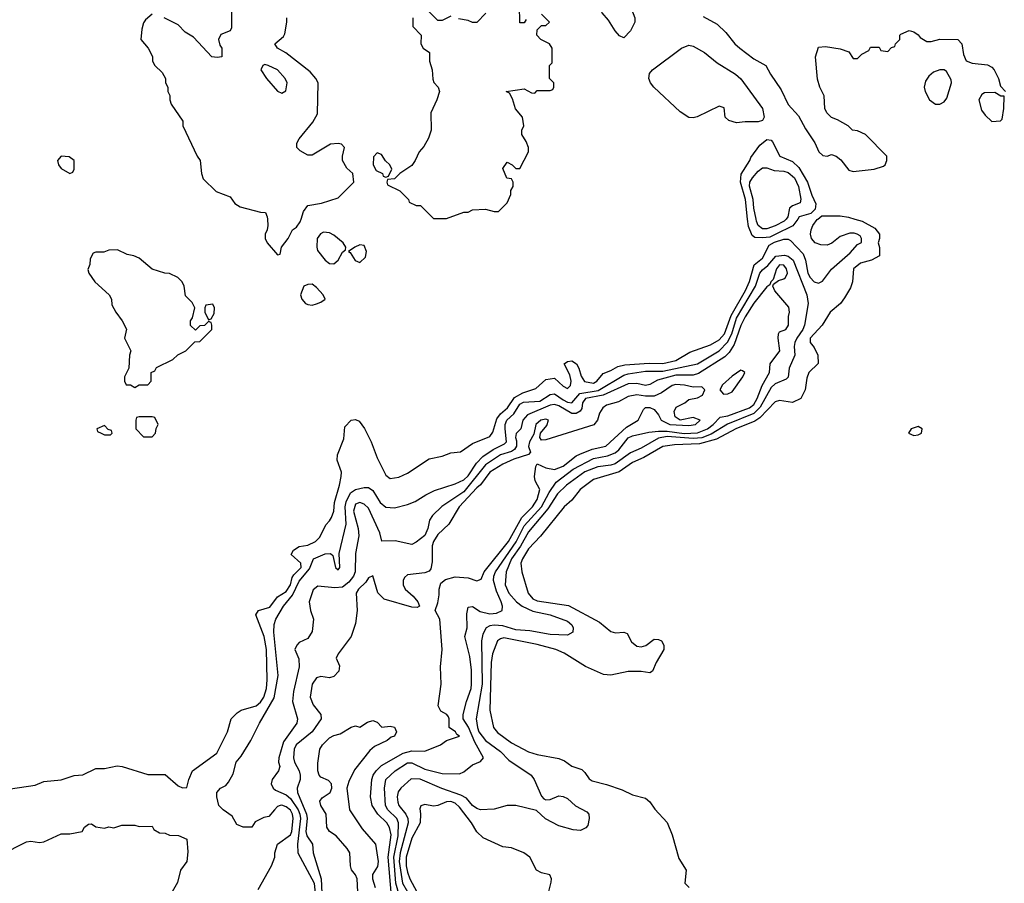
# Model space of a CAD drawing. Header units: inches. Extents: x 1793402 to 1900366, y 320852 to 470679.
# Tile 37 of 256: x 1843738 to 1848288, y 366930 to 370921. Entities that reach past the tile are written whole.
import ezdxf

# ---------------------------------------------------------------- set-up
doc = ezdxf.new("R2010")
doc.units = ezdxf.units.IN
doc.header["$MEASUREMENT"] = 0
doc.layers.add('B8346', color=7, linetype='Continuous')
doc.layers.add('B8347', color=7, linetype='Continuous')

msp = doc.modelspace()

# ---------------------------------------------------------------- linework, layer by layer
at = {"layer": 'B8346', "color": 4}
for points, elevation in [([(1843610, 367354), (1843810, 367384), (1843850, 367400.7), (1843930, 367408), (1843990, 367427.3), (1844029.3, 367430.7), (1844090, 367460.7), (1844130, 367460.7), (1844187.7, 367472.3), (1844212, 367470), (1844330, 367433.4), (1844410, 367433), (1844470, 367380.7), (1844490, 367370.8), (1844510, 367372), (1844519.5, 367410), (1844536, 367450), (1844648.3, 367531.7), (1844699, 367630), (1844715.3, 367690), (1844742.5, 367717.5), (1844762, 367730), (1844830, 367750.3), (1844850, 367766.7), (1844866.3, 367790), (1844878.3, 367830), (1844882, 367870), (1844879.2, 368010), (1844867.8, 368070), (1844829.5, 368170.5), (1844842, 368190), (1844893.7, 368206.3), (1844930, 368253.8), (1844970, 368279.1), (1844989.8, 368310), (1844997, 368343), (1845004.4, 368355.6), (1845038.3, 368390), (1845036.9, 368410), (1844993.2, 368450), (1845002.7, 368470), (1845030, 368486.4), (1845070, 368493), (1845105.2, 368510), (1845125.2, 368530), (1845152.7, 368587.3), (1845170, 368604.7), (1845178.9, 368621.1), (1845189.3, 368650), (1845193, 368690), (1845216.3, 368770), (1845222.9, 368810), (1845224.5, 368830), (1845205.6, 368885.6), (1845207.1, 368910), (1845236.5, 368983.5), (1845240.9, 369039.1), (1845270, 369070.7), (1845290, 369074), (1845306.4, 369066.4), (1845331.5, 369031.6), (1845362.4, 368970), (1845390, 368896), (1845430, 368816), (1845450, 368801), (1845490, 368806.8), (1845530, 368826), (1845630, 368891.3), (1845690, 368904), (1845730, 368918.8), (1845775.3, 368924.7), (1845830, 368962.8), (1845910, 368994.8), (1845924.8, 369015.2), (1845943.6, 369076.4), (1845960.3, 369099.7), (1845992.2, 369127.8), (1846025.3, 369174.7), (1846063.6, 369196.4), (1846123.6, 369216.4), (1846170, 369258.8), (1846210, 369264.9), (1846250, 369227.7), (1846270, 369217.3), (1846282.7, 369230), (1846287, 369250), (1846280.1, 369280.1), (1846254, 369330), (1846270, 369340.7), (1846290, 369344), (1846310.4, 369330.4), (1846322, 369310), (1846333.2, 369273.2), (1846348.5, 369248.5), (1846390, 369241.6), (1846405.2, 369250), (1846434.7, 369285.3), (1846470, 369299.3), (1846501.6, 369318.4), (1846534, 369326), (1846646.7, 369333.3), (1846710, 369332.4), (1846770, 369346), (1846834.7, 369385.3), (1846930, 369418.7), (1846970, 369441.7), (1846994.8, 369470), (1847025.4, 369554.6), (1847092.3, 369670), (1847110, 369710.7), (1847131.6, 369788.4), (1847170, 369819.3), (1847201, 369879), (1847226.3, 369893.7), (1847270, 369907.3), (1847290, 369907.3), (1847299.9, 369899.9), (1847358.3, 369838.3), (1847369.1, 369809.1), (1847380.7, 369750), (1847390.3, 369730), (1847410, 369710.3), (1847430, 369704.2), (1847447.5, 369712.5), (1847490, 369768.5), (1847576.6, 369843.4), (1847610, 369882), (1847628, 369892), (1847628.7, 369910), (1847622, 369922), (1847608, 369930), (1847595.1, 369935.1), (1847574.2, 369934.2), (1847530, 369918.9), (1847491.7, 369888.3), (1847470, 369878.7), (1847440.5, 369880.5), (1847414, 369890), (1847397.2, 369910), (1847392.7, 369930), (1847395.1, 369950), (1847402.7, 369970), (1847423, 369997), (1847426.9, 370000)], 216), ([(1844882.7, 370000), (1844884.7, 369970), (1844882, 369950), (1844872, 369930), (1844872, 369910), (1844882, 369890), (1844930, 369834), (1844942, 369838), (1844948, 369870), (1844978, 369910), (1844998, 369950), (1845017.2, 369962.8), (1845033.6, 369986.4), (1845038.2, 370000)], 224), ([(1847597.9, 370000), (1847632, 369990), (1847690, 369958), (1847711.3, 369930), (1847711.3, 369910), (1847704.7, 369890), (1847711.6, 369868.4), (1847712, 369830), (1847674, 369810), (1847623.5, 369796.5), (1847591, 369770), (1847587.3, 369710), (1847577.5, 369682.5), (1847550, 369635.3), (1847530.8, 369610), (1847482.8, 369570), (1847446.8, 369510), (1847390.4, 369450), (1847390.3, 369430), (1847410, 369406.4), (1847426.3, 369370), (1847428.2, 369331.8), (1847384.4, 369290), (1847375.2, 369264.7), (1847367.4, 369210), (1847348.2, 369170), (1847310, 369152.6), (1847250, 369161.6), (1847230, 369155.6), (1847158.4, 369081.7), (1847135, 369065), (1847048.2, 369030), (1846957.7, 368982.3), (1846879.6, 368960.4), (1846763.5, 368956.5), (1846710, 368948), (1846622, 368898), (1846570, 368874), (1846508.5, 368831.5), (1846390, 368796.3), (1846328.2, 368750), (1846290, 368700.9), (1846253.4, 368670), (1846145.2, 368534.7), (1846090, 368476.2), (1846061.3, 368430), (1846054.4, 368410), (1846058, 368370), (1846088, 368270), (1846110, 368244.4), (1846130, 368235.8), (1846273.8, 368213.8), (1846416.7, 368136.7), (1846470, 368093.4), (1846491.9, 368088.1), (1846530, 368090.7), (1846544.5, 368084.5), (1846565.1, 368045.1), (1846590, 368026), (1846610, 368022), (1846631.7, 368028.3), (1846670, 368058.8), (1846690, 368057.3), (1846704.7, 368050), (1846714.8, 368030), (1846714.8, 368010), (1846678.8, 367950), (1846662, 367910), (1846650, 367902), (1846609.3, 367909.3), (1846550, 367909.4), (1846470, 367892.3), (1846435.5, 367895.5), (1846352.5, 367932.5), (1846253.4, 367993.4), (1846215.3, 368010), (1846130, 368033.3), (1845975.9, 368064.1), (1845959.9, 368060.1), (1845945.5, 368050), (1845922.3, 367990), (1845916.1, 367950), (1845910.3, 367730), (1845928.2, 367650), (1845946.4, 367626.4), (1846010, 367579.1), (1846090, 367537.3), (1846130, 367524.9), (1846230, 367506.8), (1846256.3, 367496.3), (1846290, 367471.3), (1846335.3, 367455.3), (1846350, 367442), (1846370, 367412), (1846382.8, 367402.8), (1846450, 367386), (1846522, 367362), (1846570, 367338.8), (1846630, 367322.8), (1846650, 367306), (1846673.2, 367273.2), (1846730, 367211.3), (1846753.2, 367153.2), (1846784.5, 367044.5), (1846818, 366990), (1846812, 366930), (1846831.3, 366910)], 216), ([(1847333.7, 370000), (1847311.5, 369968.4), (1847230, 369929), (1847204.6, 369915.4), (1847170, 369912.2), (1847135.2, 369915.2), (1847123.3, 369923.3), (1847106.1, 369966.1), (1847102.1, 370000)], 216), ([(1847280.8, 370000), (1847280.5, 369999.5), (1847270.7, 369989.3), (1847230, 369969), (1847190, 369953.8), (1847170, 369955.1), (1847151.3, 369970), (1847143.1, 369990), (1847140.9, 370000)], 212), ([(1844839.3, 366900.7), (1844901.2, 367010), (1844917.2, 367050), (1844917.2, 367070), (1844929.3, 367110.7), (1844990, 367154), (1844995.6, 367170), (1845002.3, 367230), (1844998.7, 367250), (1844990, 367267.3), (1844970, 367283.5), (1844950, 367291.5), (1844942, 367290), (1844930, 367285.2), (1844914.8, 367270), (1844890, 367238), (1844865.4, 367234.6), (1844825.4, 367214.6), (1844810.9, 367189.1), (1844770, 367188.7), (1844742, 367202), (1844720.2, 367240.2), (1844678, 367270), (1844658, 367290), (1844649.1, 367329.1), (1844649.2, 367350), (1844666, 367370), (1844690, 367382), (1844703.1, 367396.9), (1844724.7, 367435.3), (1844739, 367490), (1844762, 367518), (1844806.6, 367590), (1844845.6, 367670), (1844913.2, 367786.8), (1844932.6, 367890), (1844912.8, 368090), (1844913.4, 368126.6), (1844920.9, 368150), (1844957, 368210), (1844999, 368260.9), (1845030, 368325.7), (1845077.5, 368382.5), (1845096, 368430), (1845150, 368452.7), (1845173.7, 368453.7), (1845185.4, 368445.4), (1845198, 368390), (1845210, 368378), (1845217.2, 368390), (1845214.6, 368454.6), (1845246.6, 368590), (1845241.8, 368670), (1845246.6, 368693.4), (1845266.2, 368733.8), (1845290, 368750.4), (1845330, 368759.5), (1845350, 368759.3), (1845370, 368744.9), (1845403.8, 368690), (1845430, 368668), (1845470, 368664.9), (1845530, 368680.5), (1845565.6, 368694.4), (1845614.5, 368725.5), (1845655.3, 368744.7), (1845750, 368775.8), (1845790, 368794.9), (1845810, 368813.7), (1845849.2, 368870.8), (1845877.8, 368902.2), (1845925.3, 368934.7), (1845979.1, 368960.9), (1845987.8, 368970), (1845980.8, 369030), (1845981.8, 369050), (1845989.8, 369070), (1846020.9, 369099.1), (1846050, 369143.7), (1846066.1, 369153.8), (1846141.5, 369158.5), (1846190, 369189), (1846210, 369191.6), (1846250, 369163.5), (1846270, 369153.6), (1846290, 369150.3), (1846327.2, 369192.8), (1846411.9, 369208.1), (1846530, 369277.8), (1846550, 369285), (1846630, 369296.3), (1846710, 369296.8), (1846870, 369330.3), (1846970, 369390.2), (1847009.3, 369430.7), (1847028.4, 369470), (1847050, 369542), (1847138.4, 369690), (1847158.7, 369750), (1847170, 369765.7), (1847194.9, 369785.1), (1847231.7, 369828.3), (1847272.1, 369832.1), (1847290, 369827.9), (1847312.7, 369810), (1847375.5, 369650), (1847382.4, 369610), (1847364.9, 369510), (1847357.4, 369490), (1847328.9, 369450), (1847320.3, 369430), (1847316.4, 369410), (1847320.5, 369370), (1847293.4, 369310), (1847290, 369268.7), (1847280.7, 369259.3), (1847230, 369238.7), (1847210, 369221.6), (1847160.2, 369130), (1847130, 369101.2), (1847008.8, 369051.2), (1846933.8, 369006.2), (1846890, 368989.2), (1846850, 368985.2), (1846730, 368994.4), (1846690, 368987.8), (1846610, 368940.3), (1846561.2, 368918.8), (1846490, 368868.7), (1846470, 368862), (1846410, 368854.2), (1846350, 368830.9), (1846264.2, 368770), (1846223.6, 368730), (1846179.4, 368660.6), (1846090, 368554.3), (1846052.4, 368487.6), (1846011.2, 368430), (1845986, 368370), (1845981.3, 368310), (1845998.4, 368270), (1846034, 368230), (1846060.4, 368210), (1846110, 368187.2), (1846190, 368170.3), (1846270, 368141.6), (1846290, 368124.7), (1846296.3, 368110), (1846294, 368090), (1846270, 368076), (1846190, 368080.4), (1846096.2, 368096.2), (1846030, 368101.5), (1845970, 368119.7), (1845930, 368123.5), (1845910, 368120.5), (1845893.4, 368110), (1845878, 368082), (1845871.8, 368050), (1845875.2, 367850), (1845847.6, 367690), (1845852.9, 367650), (1845860.2, 367630), (1845890, 367590.4), (1845959.3, 367539.3), (1845998.9, 367498.9), (1846101, 367430), (1846114.8, 367410), (1846150, 367332), (1846160.7, 367320.7), (1846170, 367316), (1846190, 367317.3), (1846230, 367333.4), (1846250, 367330.7), (1846270, 367322), (1846307.2, 367287.2), (1846359.6, 367259.6), (1846368.2, 367250), (1846370.4, 367230), (1846363.1, 367196.9), (1846353.8, 367186.2), (1846330, 367174), (1846296.2, 367176.2), (1846230, 367196), (1846168, 367228), (1846126, 367266), (1846030, 367289.5), (1845990, 367289.6), (1845930, 367272.3), (1845868, 367270), (1845850, 367275.1), (1845830, 367289.4), (1845802.8, 367322.8), (1845777.2, 367337.2), (1845688.5, 367368.5), (1845588.6, 367411.4), (1845547.4, 367412.6), (1845499.1, 367370), (1845487.6, 367352.4), (1845482.6, 367330), (1845484.8, 367304.8), (1845490.3, 367290), (1845522.3, 367250), (1845531.5, 367230), (1845532.6, 367210), (1845496.6, 367070), (1845492.2, 367030), (1845506.8, 366930), (1845530.2, 366890)], 212), ([(1845492.4, 366870), (1845476.8, 366930), (1845467.5, 367050), (1845487.7, 367150), (1845489.1, 367209.1), (1845480.3, 367230), (1845438.7, 367270), (1845428.8, 367290), (1845424.2, 367370), (1845430.3, 367409.7), (1845473.4, 367450), (1845530, 367486.3), (1845550, 367486.6), (1845610, 367458), (1845690, 367437), (1845770, 367436), (1845790, 367445.2), (1845830, 367477.2), (1845867.1, 367492.9), (1845881, 367510), (1845841.5, 367581.5), (1845812.2, 367652.2), (1845787.2, 367690), (1845787, 367710), (1845802.4, 367770), (1845824.9, 367830), (1845826.4, 367850), (1845825.8, 367914.2), (1845817.7, 367977.7), (1845794.4, 368070), (1845806, 368110), (1845804.9, 368175.1), (1845810, 368206), (1845830, 368209), (1845866.2, 368186.2), (1845910, 368175.4), (1845942, 368178), (1845967.3, 368190), (1845968.4, 368210), (1845963.1, 368230), (1845940.7, 368280.7), (1845927.7, 368330), (1845929, 368350), (1845936.9, 368370), (1846031.6, 368508.4), (1846070, 368582.2), (1846149.2, 368670), (1846184.5, 368735.5), (1846216.7, 368783.3), (1846296, 368844), (1846390, 368892.9), (1846454.6, 368905.4), (1846490, 368918.9), (1846507.2, 368932.8), (1846550, 368989.3), (1846570, 368998.4), (1846644.9, 369015.1), (1846690, 369019.8), (1846730, 369019.9), (1846809.4, 369009.4), (1846870, 369011.4), (1846916.5, 369030), (1846943.1, 369050), (1846975.2, 369084.7), (1847010.6, 369090), (1847110, 369128), (1847130, 369143.1), (1847146.4, 369170), (1847169.3, 369230.7), (1847203, 369290), (1847206.8, 369330), (1847250.4, 369390), (1847242.8, 369450), (1847244.7, 369470), (1847250, 369478), (1847278, 369490), (1847290.7, 369510), (1847290.7, 369550), (1847295.5, 369570), (1847292.2, 369592.2), (1847228.1, 369668.1), (1847218, 369690), (1847221, 369699), (1847244.5, 369715.5), (1847270, 369723.7), (1847276.3, 369730), (1847286.4, 369750), (1847282, 369770), (1847270, 369786), (1847250, 369788.2), (1847235.1, 369770), (1847219.3, 369720.7), (1847209.2, 369710), (1847204.7, 369695.3), (1847190, 369686), (1847130, 369610.4), (1847090, 369548), (1847070, 369507.3), (1847040.4, 369419.6), (1847017.4, 369382.6), (1846996.9, 369363.1), (1846874.2, 369285.8), (1846850, 369278.2), (1846770, 369278.2), (1846685.5, 369254.5), (1846650, 369234.9), (1846630, 369230.4), (1846590, 369240.3), (1846550, 369238), (1846433.6, 369186.4), (1846352, 369170), (1846339.3, 369150), (1846335.5, 369124.5), (1846328.5, 369111.5), (1846310, 369101.1), (1846290, 369100.9), (1846230, 369136.2), (1846210, 369142), (1846190, 369139), (1846084.4, 369095.6), (1846062.4, 369070), (1846054, 369030), (1846031.6, 369008.4), (1846028.5, 368990), (1846034.5, 368974.5), (1846033.6, 368950), (1846024.8, 368935.2), (1846010, 368925), (1845959.6, 368910), (1845890, 368863.6), (1845790, 368739.6), (1845688.5, 368671.6), (1845645.2, 368630), (1845631.8, 368608.2), (1845624.5, 368570), (1845610, 368537.3), (1845570, 368506), (1845550, 368496), (1845473.2, 368513.2), (1845411.6, 368511.6), (1845402, 368550), (1845350, 368663), (1845330, 368682.4), (1845310.3, 368690.3), (1845290, 368681.6), (1845280.4, 368650), (1845302.6, 368570), (1845304.7, 368535.3), (1845290, 368454), (1845287.8, 368370), (1845280.5, 368350), (1845259.1, 368320.9), (1845230, 368298.4), (1845194.9, 368294.9), (1845116.4, 368303.6), (1845094.6, 368285.4), (1845075.3, 368230), (1845082, 368190), (1845095.3, 368150), (1845090, 368094), (1845070, 368062), (1845030, 368042), (1845018, 368030), (1845008.7, 368010), (1845027.3, 367967.3), (1845028.7, 367930), (1845003.3, 367816.7), (1844998, 367770), (1845021.2, 367690), (1845019, 367670), (1844956.4, 367583.6), (1844936.2, 367510), (1844934.5, 367490), (1844939.5, 367470), (1844934, 367450), (1844905.1, 367410), (1844900.5, 367390), (1844909.6, 367370), (1844920.5, 367360.5), (1844970, 367338.5), (1844990, 367321.1), (1845025.2, 367270), (1845032.8, 367250), (1845036.1, 367230), (1845021.7, 367110), (1845023.6, 367070), (1845098.7, 366930), (1845103, 366883)], 208), ([(1845455.4, 366870), (1845441.4, 367050), (1845454.1, 367154.1), (1845447.4, 367187.4), (1845434.9, 367210), (1845393.1, 367250), (1845367.2, 367290), (1845358.7, 367330), (1845364.9, 367410), (1845371.7, 367430), (1845385.2, 367450), (1845410, 367473.7), (1845510, 367532), (1845550, 367542.6), (1845610, 367540.9), (1845682, 367570), (1845710.9, 367589.1), (1845770.6, 367610), (1845758, 367618), (1845751.3, 367630), (1845722, 367650), (1845722.8, 367690), (1845719.1, 367699.1), (1845711.3, 367710), (1845684.8, 367724.8), (1845672, 367750), (1845686.4, 367850), (1845683, 367930), (1845690.4, 368010), (1845678.8, 368150), (1845658, 368190), (1845670, 368226), (1845676.8, 368263.2), (1845676.3, 368290), (1845683.8, 368316.2), (1845705.7, 368334.3), (1845750, 368346.6), (1845810, 368340.9), (1845850, 368327), (1845870, 368335.3), (1845884.4, 368370), (1845997.2, 368510), (1846059, 368621), (1846107.4, 368670), (1846130, 368702.9), (1846141.3, 368750), (1846119.5, 368790), (1846116.9, 368810), (1846123.8, 368856.2), (1846130, 368868.7), (1846169.8, 368849.8), (1846210, 368842), (1846250, 368857.7), (1846310, 368905.1), (1846326.6, 368913.4), (1846384.2, 368935.8), (1846446.8, 368950), (1846542.4, 369037.6), (1846595.5, 369070), (1846620.7, 369119.3), (1846630, 369128.7), (1846650, 369128.7), (1846670, 369119), (1846690, 369095.3), (1846702.7, 369070), (1846742, 369050), (1846830, 369045.4), (1846861, 369050), (1846882.8, 369070), (1846850, 369083), (1846790, 369070.7), (1846766.4, 369086.4), (1846762, 369110), (1846771, 369130), (1846811, 369150), (1846830, 369165.2), (1846870, 369174), (1846893.7, 369186.3), (1846904.7, 369210), (1846890, 369224.7), (1846850, 369222.8), (1846810, 369232.2), (1846770, 369235.3), (1846754, 369230), (1846704, 369196), (1846670, 369180.5), (1846630, 369180.5), (1846590, 369187.7), (1846550, 369179.1), (1846504.7, 369155.3), (1846450, 369139.1), (1846433.1, 369126.9), (1846418, 369102), (1846407.6, 369070), (1846391.2, 369048.8), (1846170, 368978.8), (1846150, 368978), (1846141, 368990), (1846144.7, 369010), (1846174.2, 369045.8), (1846181, 369070), (1846170, 369074.4), (1846146, 369070), (1846122.9, 369050), (1846114, 369006), (1846094, 368970), (1846089.3, 368949.3), (1846098, 368922), (1846088.9, 368911.1), (1846021.2, 368890), (1845970, 368867.6), (1845910, 368830.3), (1845868.2, 368771.8), (1845850, 368758.3), (1845768.3, 368670), (1845721.6, 368590), (1845670, 368542.4), (1845649.8, 368510), (1845643.9, 368490), (1845644.1, 368415.9), (1845637.2, 368382.8), (1845630, 368372), (1845610, 368364.7), (1845530, 368356), (1845516.5, 368343.5), (1845509.4, 368330), (1845509.4, 368310), (1845519, 368290), (1845556.5, 368256.5), (1845578, 368230), (1845586, 368210), (1845575.3, 368204.7), (1845550, 368206), (1845422.5, 368242.5), (1845392.3, 368272.3), (1845370, 368350.8), (1845350, 368341), (1845337.7, 368322.3), (1845304.2, 368290), (1845293.6, 368270), (1845298, 368190), (1845289.5, 368130.5), (1845269.3, 368070), (1845209.2, 367990), (1845201.2, 367970), (1845215.4, 367935.4), (1845212.6, 367910), (1845190, 367884.9), (1845170, 367879.6), (1845130, 367885.7), (1845110, 367879.5), (1845089.8, 367850.2), (1845079.7, 367790), (1845094.5, 367754.5), (1845129.6, 367710), (1845131.3, 367690), (1845089.7, 367630), (1845015.1, 367570), (1845006.9, 367550), (1845004, 367510), (1845008.2, 367490), (1845029.6, 367450), (1845034.7, 367430), (1845033.3, 367410), (1845019.7, 367370), (1845021, 367350), (1845063.4, 367250), (1845066.5, 367230), (1845061, 367170), (1845064.8, 367150), (1845090.8, 367110), (1845094.6, 367070), (1845130.8, 366950), (1845136.2, 366850)], 204), ([(1845300.7, 366890), (1845298, 366950), (1845289.5, 366969.5), (1845272, 366992), (1845266, 367010), (1845262.9, 367070), (1845252, 367090), (1845200.9, 367150), (1845169.8, 367169.8), (1845157.4, 367190), (1845153.5, 367250), (1845129.6, 367290), (1845124.5, 367310), (1845135.9, 367324.1), (1845173.2, 367350), (1845180.9, 367370), (1845179.3, 367390), (1845165.1, 367405.1), (1845130, 367419.7), (1845121.7, 367430), (1845116, 367450), (1845115.4, 367484.6), (1845124.4, 367550), (1845137.6, 367570), (1845170, 367602.4), (1845190, 367613.4), (1845218.9, 367621.1), (1845270, 367651), (1845290, 367658), (1845310, 367652), (1845344.7, 367675.3), (1845370, 367682), (1845390, 367674), (1845412, 367652), (1845450, 367656), (1845470, 367651), (1845478.8, 367630), (1845470, 367609.6), (1845454.9, 367605.1), (1845436, 367590), (1845378.3, 367561.7), (1845356.7, 367543.3), (1845285.5, 367454.5), (1845259, 367401), (1845250.3, 367370), (1845262.4, 367270), (1845321.3, 367181.3), (1845382.3, 367110), (1845394.5, 367030), (1845391.8, 367008.2), (1845368.4, 366970), (1845368.2, 366950), (1845380.9, 366910)], 196), ([(1846180.2, 366879.8), (1846194.6, 366934.6), (1846195.3, 366950), (1846188.4, 366968.4), (1846150, 366978), (1846126, 366990), (1846095.3, 367050), (1846068, 367070), (1846010, 367093.2), (1845970, 367099), (1845880.2, 367140.2), (1845850, 367168), (1845825.2, 367210), (1845770, 367281.6), (1845750, 367300.5), (1845730, 367307.8), (1845710, 367306), (1845670, 367289.4), (1845650, 367286), (1845610, 367294), (1845591.6, 367288.4), (1845586.4, 367273.6), (1845590.9, 367250.9), (1845588.5, 367210), (1845550, 367138), (1845524.7, 367050), (1845523.5, 367010), (1845530, 366980.7), (1845540.2, 366950), (1845573.8, 366890)], 216), ([(1843650, 367062), (1843770, 367121), (1843790, 367124.7), (1843830, 367118), (1843850, 367121), (1843930, 367158), (1843970, 367158), (1844026, 367170), (1844038, 367190), (1844056.4, 367203.6), (1844070, 367204.7), (1844090, 367191.3), (1844130, 367184.7), (1844150, 367191.3), (1844173.6, 367186.4), (1844210, 367198), (1844270, 367198), (1844290, 367192), (1844350, 367194), (1844358, 367178), (1844383.6, 367163.6), (1844410, 367162), (1844430, 367152), (1844471.1, 367151.1), (1844510, 367134), (1844514.8, 367074.8), (1844510.8, 367030), (1844481, 366990), (1844466.4, 366933.6), (1844442, 366890)], 212)]:
    msp.add_lwpolyline(points, dxfattribs=dict(at, elevation=elevation))
for points, elevation in [([(1845141.3, 369938.7), (1845127.9, 369932.1), (1845113, 369910), (1845110.5, 369870.5), (1845114.6, 369854.6), (1845149.1, 369809.1), (1845170, 369794.4), (1845190, 369792.7), (1845209.5, 369810), (1845230, 369847.3), (1845243.1, 369856.9), (1845245.2, 369870), (1845232.3, 369890), (1845190, 369926), (1845170, 369936.2)], 224), ([(1844190, 369858), (1844150, 369855.3), (1844127.3, 369847.3), (1844090, 369846), (1844078, 369842), (1844063.6, 369816.4), (1844062, 369790), (1844052.7, 369767.3), (1844058, 369750), (1844084.7, 369710), (1844152, 369650), (1844162, 369630), (1844163.6, 369603.6), (1844182, 369570), (1844212, 369530), (1844231.1, 369491.1), (1844222, 369450), (1844252, 369390), (1844244.7, 369370), (1844242, 369310), (1844222, 369270), (1844222, 369250), (1844230, 369234), (1844250, 369234), (1844270, 369222), (1844290, 369234), (1844330, 369234), (1844346, 369250), (1844346, 369290), (1844362, 369298), (1844370, 369314), (1844446, 369350), (1844468.4, 369371.6), (1844506, 369390), (1844547.3, 369432.7), (1844570, 369434), (1844626, 369490), (1844626, 369510), (1844622, 369522), (1844610, 369526), (1844592.7, 369507.3), (1844570, 369506), (1844550, 369486), (1844528, 369508), (1844528, 369530), (1844536.4, 369543.6), (1844548, 369590), (1844534.6, 369614.6), (1844504.7, 369644.7), (1844498, 369690), (1844488, 369710), (1844468.9, 369728.9), (1844430, 369748.7), (1844409.2, 369749.2), (1844350, 369768.7), (1844290, 369819), (1844266, 369830), (1844235.3, 369835.3)], 224), ([(1845310, 369880.7), (1845286, 369870), (1845258, 369850), (1845265.2, 369845.2), (1845287.5, 369807.5), (1845310, 369799.5), (1845335.7, 369824.3), (1845341.3, 369850), (1845330, 369877.2)], 224), ([(1845090, 369698.4), (1845070, 369698), (1845051.3, 369690), (1845036, 369650), (1845041, 369630), (1845058, 369610), (1845070, 369604.9), (1845090, 369602.4), (1845110, 369608.7), (1845130, 369614.9), (1845149.4, 369630), (1845140.5, 369650), (1845110, 369683.6)], 224), ([(1844630, 369606), (1844598, 369602), (1844594, 369590), (1844594, 369570), (1844610, 369534), (1844622, 369538), (1844636.4, 369563.6), (1844638, 369590)], 224), ([(1847070, 369301.2), (1847030, 369274), (1846986.2, 369233.8), (1846973.7, 369210), (1846990, 369190.4), (1847010, 369191.6), (1847030, 369201.5), (1847079.5, 369270), (1847088.7, 369290), (1847078.6, 369298.6)], 208), ([(1844350, 369086), (1844290, 369086), (1844278, 369082), (1844274, 369070), (1844274, 369030), (1844310, 368994), (1844350, 368994), (1844366, 369010), (1844368.4, 369031.6), (1844378, 369050), (1844362, 369082)], 224), ([(1844130, 369046), (1844094, 369030), (1844098, 369018), (1844114, 369010), (1844130, 369002), (1844150, 369002), (1844158, 369002), (1844166, 369010), (1844162, 369022), (1844147.3, 369027.3)], 224), ([(1847890, 369040.9), (1847858, 369030), (1847846, 369010), (1847870, 368999.3), (1847890, 369002.4), (1847905.2, 369010), (1847909, 369030)], 224)]:
    msp.add_lwpolyline(points, close=True, dxfattribs=dict(at, elevation=elevation))
at = {"layer": 'B8347', "color": 4}
for points, elevation in [([(1846530, 370837.6), (1846510, 370846.6), (1846490, 370869.6), (1846458.6, 370918.6), (1846430, 370952.3), (1846402.8, 371002.8), (1846381.1, 371030), (1846330, 371148), (1846338, 371162), (1846350, 371164.7), (1846403.5, 371143.5), (1846430, 371118), (1846446, 371090), (1846458.5, 371078.5), (1846483.4, 371063.4), (1846542, 371042), (1846558, 371030), (1846564.7, 371010), (1846564.7, 370970), (1846581, 370930), (1846580.7, 370910), (1846560.5, 370870)], 216), ([(1847150, 370448.7), (1847090, 370449), (1847050, 370444), (1847014.6, 370454.6), (1846998, 370470), (1846994, 370514), (1846970, 370522), (1846868.2, 370471.8), (1846850, 370467), (1846830, 370469.7), (1846790, 370494.7), (1846668.4, 370610), (1846652.8, 370630), (1846645.7, 370650), (1846648.3, 370671.7), (1846662.7, 370690), (1846796, 370790), (1846830, 370803.1), (1846850, 370799.5), (1846902, 370770), (1846961.2, 370721.2), (1847046, 370670), (1847070, 370648), (1847170.3, 370510), (1847178.8, 370470), (1847170, 370455.3)], 216), ([(1844870, 370714), (1844862, 370710), (1844852, 370690), (1844878, 370650), (1844930, 370591.3), (1844950, 370582), (1844968, 370592), (1844974, 370630), (1844964, 370650), (1844930, 370689), (1844886, 370710)], 228), ([(1847990, 370689.2), (1847961.6, 370678.4), (1847939.1, 370660.9), (1847923.5, 370636.5), (1847918, 370610), (1847922, 370590), (1847942, 370550), (1847970, 370531.3), (1847990, 370531.3), (1848010, 370542), (1848022, 370558), (1848044, 370630), (1848043.1, 370643.1), (1848021.2, 370681.2), (1848010, 370689)], 224), ([(1848244.7, 370584.7), (1848196.8, 370583.2), (1848184.9, 370575.1), (1848170.7, 370550), (1848182.4, 370502.4), (1848199.3, 370479.3), (1848230, 370451.3), (1848270, 370454), (1848278, 370462), (1848286.6, 370510), (1848288, 370568), (1848272, 370568)], 224), ([(1843928.9, 370291.1), (1843912.7, 370270), (1843917.1, 370250), (1843930, 370233.4), (1843970, 370211), (1843983.1, 370216.9), (1843989, 370230), (1843989.2, 370270), (1843967.2, 370287.2)], 224), ([(1845390, 370306), (1845372.7, 370287.3), (1845372, 370250), (1845384.7, 370224.7), (1845414, 370210), (1845418, 370198), (1845430, 370194), (1845442, 370198), (1845458, 370230), (1845448, 370250), (1845428.9, 370268.9), (1845410, 370298)], 224)]:
    msp.add_lwpolyline(points, close=True, dxfattribs=dict(at, elevation=elevation))
for points, elevation in [([(1844350, 370946), (1844319.6, 370920.4), (1844310, 370906), (1844302, 370878), (1844298, 370830), (1844332, 370790), (1844351.1, 370751.1), (1844352, 370730), (1844362, 370710), (1844396.9, 370676.9), (1844412, 370650), (1844412, 370630), (1844422, 370610), (1844422, 370590), (1844431.1, 370571.1), (1844431.3, 370550), (1844438, 370530), (1844491.6, 370451.6), (1844492, 370430), (1844558, 370290), (1844571.3, 370270), (1844578, 370210), (1844586.4, 370186.4), (1844646.4, 370126.4), (1844710, 370102), (1844731.6, 370071.6), (1844756.9, 370056.9), (1844850, 370032), (1844874, 370030), (1844882, 370010), (1844882.7, 370000)], 224), ([(1844716.8, 370963.2), (1844716, 370884), (1844711, 370869), (1844668, 370852), (1844656, 370830), (1844662.8, 370802.8), (1844672, 370790), (1844672, 370750), (1844650, 370746), (1844626, 370750), (1844540.4, 370840.4), (1844503.1, 370863.1), (1844470, 370898), (1844406, 370930)], 224), ([(1845554, 370930), (1845554, 370890), (1845594, 370850), (1845592, 370810), (1845602, 370790), (1845632, 370770), (1845631.3, 370730), (1845644.7, 370690), (1845646.4, 370646.4), (1845651.1, 370631.1), (1845672, 370610), (1845678, 370590), (1845666, 370550), (1845638, 370490), (1845638.8, 370410), (1845626.4, 370373.6), (1845605.4, 370334.6), (1845584.7, 370310), (1845566, 370270), (1845550, 370248), (1845494, 370210), (1845470, 370186), (1845438, 370182), (1845434, 370170), (1845438, 370158), (1845494, 370130), (1845534, 370090), (1845538, 370078), (1845570, 370062), (1845590, 370062), (1845650, 370002), (1845710, 370002), (1845790, 370031.3), (1845810, 370032), (1845830, 370042), (1845890, 370044.7), (1845930, 370034), (1845950, 370034), (1845990, 370074), (1846007.3, 370112.7), (1846008.4, 370131.6), (1846018, 370150), (1846018, 370170), (1846010, 370186), (1845989.1, 370189.1), (1845970, 370234), (1845990, 370262), (1846014, 370250), (1846030, 370234), (1846050, 370234), (1846088.7, 370310), (1846088.7, 370330), (1846078, 370358), (1846058, 370390), (1846058, 370410), (1846068, 370430), (1846062, 370470), (1846029.1, 370509.1), (1846015.3, 370555.3), (1846002, 370582), (1845986, 370590), (1846070, 370602), (1846103.6, 370583.6), (1846118, 370582), (1846130, 370594), (1846190, 370594), (1846202, 370598), (1846206, 370610), (1846206, 370630), (1846186, 370650), (1846186, 370710), (1846198, 370722), (1846198, 370790), (1846186, 370810), (1846146, 370830), (1846128, 370850), (1846130, 370874), (1846150, 370894), (1846170, 370894), (1846186, 370910), (1846150, 370946)], 224), ([(1845730, 370938), (1845690, 370918), (1845670, 370918), (1845630, 370958)], 224), ([(1845891.6, 370951.6), (1845850, 370908.7), (1845830, 370908.7), (1845810, 370918), (1845765.2, 370925.2)], 224), ([(1846078, 370922), (1846070, 370906), (1846050, 370906), (1846047.3, 370987.3)], 224), ([(1845038.2, 370000), (1845050, 370034), (1845070, 370062), (1845132.7, 370072.7), (1845210, 370098), (1845282, 370170), (1845278, 370210), (1845250, 370235.3), (1845229.2, 370270), (1845229, 370290), (1845239, 370330), (1845225.2, 370345.2), (1845210, 370349.2), (1845174.4, 370345.6), (1845090, 370295.3), (1845070, 370295.3), (1845034.6, 370314.6), (1845018, 370330), (1845019, 370350), (1845029.3, 370370), (1845093, 370447), (1845114.3, 370485.7), (1845117, 370630), (1845107, 370650), (1845080.5, 370680.5), (1844968.1, 370768.1), (1844929.2, 370790), (1844917.2, 370810), (1844956.4, 370843.6), (1844963.5, 370856.5), (1844973.2, 370910), (1844972.7, 370930)], 224), ([(1846895.9, 370935.9), (1846960.7, 370900.7), (1847001.4, 370861.4), (1847042.8, 370810), (1847066, 370790), (1847130, 370740.7), (1847186, 370710), (1847207.3, 370670), (1847257.1, 370597.1), (1847288.9, 370528.9), (1847337.1, 370477.1), (1847370, 370416), (1847412.7, 370352.7), (1847430.8, 370310), (1847450, 370294), (1847470, 370290.7), (1847490, 370298.8), (1847510.7, 370290.7), (1847533, 370273), (1847570, 370226), (1847590, 370218.8), (1847686, 370230), (1847730, 370244.7), (1847738, 370250), (1847746, 370270), (1847746, 370290), (1847646, 370390), (1847610, 370408), (1847586, 370410), (1847566, 370430), (1847518, 370458), (1847489.1, 370469.1), (1847468, 370490), (1847458, 370510), (1847455.3, 370570), (1847435.3, 370610), (1847425.6, 370645.6), (1847416, 370750), (1847430, 370794), (1847462, 370798), (1847530, 370786), (1847570, 370772), (1847590, 370742), (1847610, 370742), (1847630, 370762), (1847662, 370778), (1847670, 370794), (1847710, 370794), (1847718, 370778), (1847750, 370774), (1847767.3, 370792.7), (1847782, 370798), (1847786, 370810), (1847806, 370830), (1847806, 370850), (1847810, 370854), (1847849.1, 370870.9), (1847870, 370864.7), (1847890, 370851.3), (1847898.8, 370838.8), (1847930, 370821), (1847950, 370821), (1847990.9, 370830.9), (1848074, 370830), (1848092, 370810), (1848099.6, 370759.6), (1848111.6, 370731.6), (1848139.6, 370719.6), (1848210, 370712), (1848230, 370702), (1848242, 370690), (1848262, 370650), (1848270, 370614), (1848294, 370590)], 224), ([(1847102.1, 370000), (1847091.6, 370090), (1847069.7, 370170.3), (1847072.5, 370207.5), (1847111.8, 370270), (1847116.2, 370283.8), (1847158.6, 370341.4), (1847190, 370366.8), (1847210, 370364), (1847216.5, 370356.5), (1847250.3, 370290.3), (1847310, 370265.7), (1847338.2, 370238.2), (1847378.5, 370170), (1847398, 370110), (1847417.1, 370070), (1847414.6, 370045.4), (1847394.2, 370025.8), (1847340.7, 370010), (1847333.7, 370000)], 216), ([(1847140.9, 370000), (1847129.9, 370049.9), (1847127.1, 370090), (1847110, 370152), (1847112.8, 370170), (1847124.7, 370190), (1847150, 370220.5), (1847170, 370236.3), (1847190, 370236.3), (1847224.8, 370224.8), (1847270, 370221.1), (1847290, 370214.9), (1847318.9, 370190), (1847337.7, 370150), (1847348.6, 370091.4), (1847344.7, 370075.3), (1847310, 370061.5), (1847296, 370050), (1847287.2, 370010), (1847280.8, 370000)], 212), ([(1847426.9, 370000), (1847445.6, 370014.4), (1847530, 370014.4), (1847568.6, 370008.6), (1847597.9, 370000)], 216)]:
    msp.add_lwpolyline(points, dxfattribs=dict(at, elevation=elevation))

doc.saveas('drawing.dxf')
